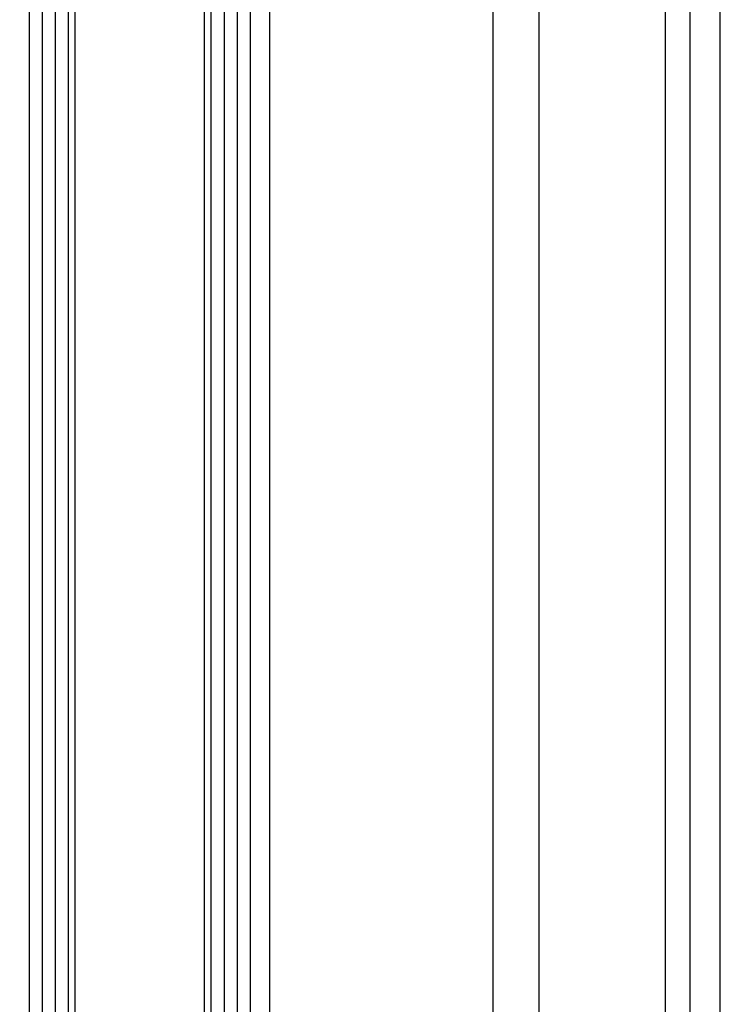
# Model space of a CAD drawing. Header units: millimetres. Extents: x 20 to 26560, y 16 to 17993.
# Tile 29 of 95: x 9072 to 9228, y 5889 to 6108. Entities that reach past the tile are written whole.
import ezdxf

# ---------------------------------------------------------------- set-up
doc = ezdxf.new("R2010")
doc.units = ezdxf.units.MM
doc.layers.add('COMPONENT_GEOMETRY', color=7, linetype='Continuous')
doc.styles.add('SLDTEXTSTYLE0', font='TXT', dxfattribs={"width": 0.75})
doc.dimstyles.new('SLDDIMSTYLE0', dxfattribs={"dimtxt": 150, "dimasz": 6.604, "dimexe": 0, "dimexo": 0.0625, "dimgap": 37.5, "dimtad": 0, "dimtih": 1, "dimtoh": 1, "dimdec": 0, "dimlfac": 0.5, "dimrnd": 1e-09, "dimzin": 12, "dimdsep": 46, "dimtxsty": 'SLDTEXTSTYLE0', "dimsah": 1, "dimcen": 0.09, "dimadec": 0, "dimazin": 3, "dimtfac": 1, "dimtdec": 0, "dimtofl": 0, "dimtmove": 0, "dimatfit": 3, "dimfxl": 1, "dimfrac": 2, "dimtolj": 1, "dimtzin": 12, "dimarcsym": 0})

# ---------------------------------------------------------------- blocks, each defined once
blk = doc.blocks.new('_D_4')
at = {"layer": 'COMPONENT_GEOMETRY', "color": 7, "ltscale": 2}
for p, q in [((1221.17, 6646.69), (1221.17, 2855.51)), ((10006.46, 2222.87), (10006.46, 2868.21)), ((1221.17, 2861.86), (5392.15, 2861.86)), ((10006.46, 2861.86), (5835.48, 2861.86))]:
    blk.add_line(p, q, dxfattribs=at)
for points in [[(1221.17, 2861.86), (1227.77, 2860.85), (1227.77, 2862.88)], [(10006.46, 2861.86), (9999.86, 2862.88), (9999.86, 2860.85)]]:
    blk.add_solid(points, dxfattribs=at)
at = {"layer": 'COMPONENT_GEOMETRY', "color": 7, "ltscale": 2, "insert": (5392.15, 2936.16), "char_height": 150, "attachment_point": 1, "style": 'SLDTEXTSTYLE0'}
blk.add_mtext('4393', dxfattribs=at)

msp = doc.modelspace()

# ---------------------------------------------------------------- linework, layer by layer
at = {"color": 7, "linetype": 'Continuous', "lineweight": 25, "ltscale": 2}
for p, q in [((9073.82, 2354.33), (9073.82, 8102.33)), ((9123.1, 8102.33), (9123.1, 2354.33))]:
    msp.add_line(p, q, dxfattribs=at)
at = {"color": 8, "linetype": 'Continuous', "lineweight": 25, "ltscale": 2}
for p, q in [((9127.39, 8102.33), (9127.39, 2354.33)), ((9177.3, 2354.33), (9177.3, 8102.33)), ((9187.5, 8102.33), (9187.5, 2354.33)), ((9215.75, 2354.33), (9215.75, 8102.33)), ((9221.21, 8102.33), (9221.21, 2354.33)), ((9076.75, 2354.33), (9076.75, 6672.22)), ((9079.57, 6672.22), (9079.57, 2354.33)), ((9082.57, 2354.33), (9082.57, 6672.11)), ((9083.99, 6672.09), (9083.99, 2354.33)), ((9112.93, 2354.33), (9112.93, 6672.09)), ((9114.35, 6672.11), (9114.35, 2354.33)), ((9117.35, 2354.33), (9117.35, 6672.22)), ((9120.17, 6672.22), (9120.17, 2354.33)), ((9228.01, 2354.33), (9228.01, 6571.89))]:
    msp.add_line(p, q, dxfattribs=at)

# ---------------------------------------------------------------- dimensions: what is measured, and where the dimension line sits
at = {"layer": 'COMPONENT_GEOMETRY', "color": 7, "ltscale": 2}
dim = msp.add_linear_dim(base=(1221.17, 2861.86), p1=(10006.46, 2220.33), p2=(1221.17, 6649.23), dimstyle='SLDDIMSTYLE0', dxfattribs=at)
dim.commit()
dim.dimension.update_dxf_attribs({"geometry": '_D_4', "text_midpoint": (5613.81, 2861.86), "dimtype": 160})

doc.saveas('drawing.dxf')
